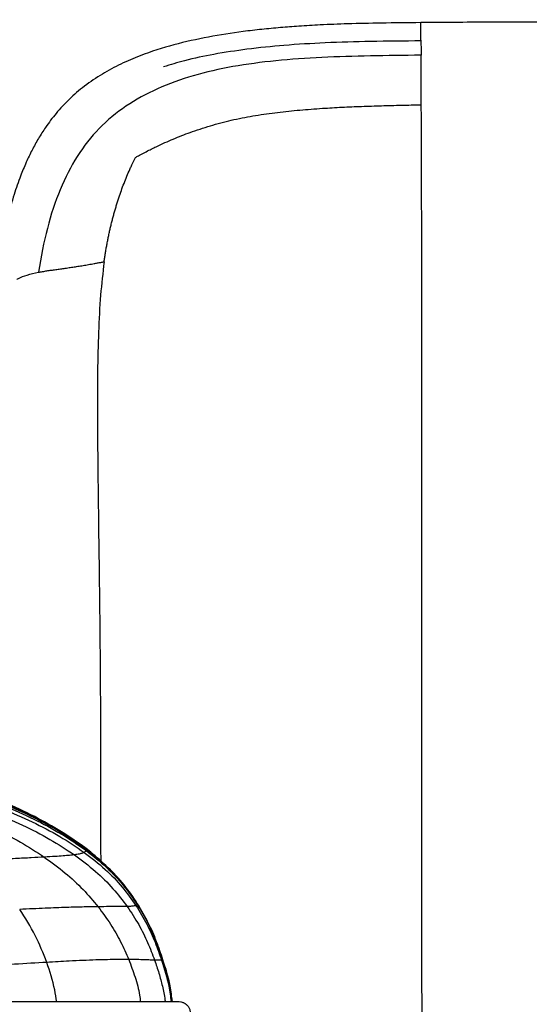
# Paper-space layout '_Front' of a CAD drawing. Header units: millimetres. Extents: x -908 to 908, y 0 to 686.
# Tile 7 of 19: x -729 to -615, y 466 to 686. Entities that reach past the tile are written whole.
import ezdxf

# ---------------------------------------------------------------- set-up
doc = ezdxf.new("R2010")
doc.units = ezdxf.units.MM

psp = doc.layouts.new('_Front')

# ---------------------------------------------------------------- linework, layer by layer
at = {"color": 7, "linetype": 'Continuous', "lineweight": 25}
for p, q in [((-732.34, 510.83), (-725.65, 507.67)), ((-725.32, 507.49), (-725.9, 507.8)), ((-714, 500.45), (-718.46, 503.56)), ((-714, 500.45), (-715.15, 501.31)), ((-714.03, 500.34), (-714.07, 500.09)), ((-714.01, 500.42), (-714.03, 500.34)), ((-714, 500.45), (-714.01, 500.42)), ((-712.95, 499.63), (-714, 500.45)), ((-714, 500.45), (-714, 500.45)), ((-714, 500.45), (-714, 500.45)), ((-714, 500.45), (-714, 500.45)), ((-714, 500.45), (-714, 500.45)), ((-714, 500.45), (-714, 500.45)), ((-702.58, 487.98), (-702.87, 487.72)), ((-702.57, 488.09), (-702.58, 487.98)), ((-702.57, 488.11), (-702.57, 488.11)), ((-702.57, 488.11), (-702.57, 488.12)), ((-702.57, 488.12), (-702.57, 488.12)), ((-702.57, 488.12), (-702.57, 488.12)), ((-702.57, 488.12), (-702.57, 488.12)), ((-702.57, 488.12), (-702.57, 488.12)), ((-702.57, 488.11), (-702.57, 488.11)), ((-702.57, 488.11), (-702.57, 488.09)), ((-702.57, 488.11), (-702.57, 488.11)), ((-702.57, 488.11), (-700.6, 484.61)), ((-702.57, 488.11), (-702.57, 488.11)), ((-702.57, 488.11), (-702.57, 488.11)), ((-699.33, 482.02), (-699.55, 482.53)), ((-699, 481.17), (-698.69, 480.45)), ((-698.57, 480.24), (-698.97, 481.18)), ((-696.94, 475.69), (-696.94, 475.69)), ((-696.94, 475.69), (-696.94, 475.69)), ((-696.94, 475.69), (-696.94, 475.69)), ((-694.81, 466.21), (-695.23, 469.26)), ((-694.79, 466.73), (-695.21, 469.1)), ((-694.72, 466.18), (-694.86, 467.23)), ((-694.72, 466.18), (-694.86, 467.22)), ((-694.72, 466.18), (-694.86, 467.2)), ((-694.79, 466.73), (-694.83, 466.94)), ((-694.79, 466.73), (-694.83, 466.94))]:
    psp.add_line(p, q, dxfattribs=at)
at = {"color": 7, "linetype": 'Continuous', "lineweight": 25, "flags": 128}
for points in [[(-639.2, 681.09), (-639.2, 681.63), (-639.21, 682.59), (-639.22, 683.55), (-639.23, 684.36), (-639.24, 684.9), (-639.24, 685.09), (-639.24, 685.09)], [(-714, 500.45), (-714, 500.45), (-714, 500.45), (-714, 500.45), (-714, 500.45)], [(-714, 500.45), (-714, 500.45), (-714, 500.45), (-714, 500.45)]]:
    psp.add_lwpolyline(points, dxfattribs=at)
at = {"color": 7, "linetype": 'Continuous', "lineweight": 25}
for points, knots in [([(-639.24, 685.09), (-642.19, 685.06), (-647.64, 685.01), (-655.14, 684.85), (-661.27, 684.61), (-666.27, 684.32), (-670.6, 683.99), (-674.75, 683.6), (-680.14, 682.97), (-686.72, 681.95), (-694.45, 680.24), (-700.97, 678.16), (-706.28, 675.88), (-710.45, 673.64), (-714.35, 671.01), (-717.81, 668.05), (-720.7, 664.93), (-722.93, 661.97), (-724.68, 659.19), (-726.12, 656.59), (-727.46, 653.79), (-728.81, 650.5), (-730.24, 646.39), (-731.67, 641.21), (-733.02, 634.92), (-733.66, 630.33), (-734.01, 627.86)], [0, 0, 0, 0, 0.069226, 0.127931, 0.176014, 0.213388, 0.245429, 0.278015, 0.311148, 0.372787, 0.434504, 0.497088, 0.533504, 0.570796, 0.60883, 0.645102, 0.678891, 0.710405, 0.733925, 0.757831, 0.782072, 0.808816, 0.843845, 0.887356, 0.939382, 1, 1, 1, 1]), ([(-2, 685.71), (-6.05, 685.71), (-13.85, 685.71), (-25.09, 685.71), (-35.41, 685.71), (-44.8, 685.71), (-53.23, 685.71), (-60.7, 685.71), (-67.23, 685.71), (-73.05, 685.71), (-83.1, 685.71), (-97.85, 685.71), (-134.56, 685.71), (-207.22, 685.71), (-327.18, 685.69), (-429.36, 685.76), (-495.11, 685.67), (-512.61, 685.62), (-529.41, 685.56), (-542.17, 685.5), (-551.59, 685.46), (-558.48, 685.42), (-566.58, 685.38), (-575.9, 685.34), (-586.36, 685.3), (-597.95, 685.26), (-610.66, 685.23), (-624.56, 685.2), (-634.21, 685.13), (-639.24, 685.09)], [0, 0, 0, 0, 0.019082, 0.036717, 0.052904, 0.067644, 0.080936, 0.092583, 0.102833, 0.11169, 0.119968, 0.150123, 0.181157, 0.292805, 0.492175, 0.745916, 0.77383, 0.801713, 0.828296, 0.852908, 0.86183, 0.872628, 0.885338, 0.899958, 0.916488, 0.934584, 0.95453, 0.976336, 1, 1, 1, 1]), ([(-639.2, 681.01), (-642.95, 680.98), (-650.09, 680.92), (-660.29, 680.63), (-669.51, 680.08), (-677.81, 679.24), (-685.22, 678.1), (-691.46, 676.82), (-695.16, 675.69), (-696.72, 675.21)], [0, 0, 0, 0, 0.1936937, 0.3692736, 0.527983, 0.6711801, 0.8002245, 0.9156703, 1, 1, 1, 1]), ([(-639.2, 681.15), (-639.2, 681.14), (-639.2, 681.11), (-639.2, 681.03), (-639.2, 681.01)], [0, 0, 0, 0, 0.6642499, 1, 1, 1, 1]), ([(-639.2, 681.01), (-639.2, 680.99), (-639.2, 680.93), (-639.2, 680.78), (-639.2, 680.37), (-639.19, 679.53), (-639.19, 678.4), (-639.18, 677.81)], [0, 0, 0, 0, 0.044979, 0.158236, 0.274585, 0.62604, 1, 1, 1, 1]), ([(-639.18, 677.81), (-643.02, 677.77), (-646.79, 677.73), (-654.19, 677.58), (-657.8, 677.47), (-668.37, 676.96), (-675.04, 676.36), (-687.37, 674.16), (-693.03, 672.57), (-703.08, 668.06), (-707.47, 665.15), (-711.09, 661.42)], [0, 0, 0, 0, 0.125, 0.125, 0.25, 0.25, 0.5, 0.5, 0.75, 0.75, 1, 1, 1, 1]), ([(-639.13, 666.73), (-639.14, 669.62), (-639.15, 671.86), (-639.17, 675.43), (-639.18, 676.75), (-639.18, 677.81)], [0, 0, 0, 0, 0.5, 0.5, 1, 1, 1, 1]), ([(-702.99, 654.95), (-702.88, 655.01), (-702.66, 655.14), (-702.06, 655.47), (-701.18, 655.95), (-700.03, 656.54), (-698.9, 657.1), (-696.94, 658.04), (-694.08, 659.3), (-690.04, 660.85), (-685.68, 662.26), (-680.97, 663.47), (-676.15, 664.39), (-671.23, 665.07), (-666.25, 665.58), (-661.44, 665.94), (-656.84, 666.2), (-652.45, 666.39), (-648.03, 666.53), (-643.59, 666.64), (-640.62, 666.7), (-639.13, 666.73)], [0, 0, 0, 0, 0.005697, 0.01146, 0.031609, 0.051876, 0.070715, 0.089567, 0.151551, 0.21362, 0.286918, 0.360837, 0.435582, 0.511142, 0.587475, 0.664541, 0.730991, 0.797787, 0.864894, 0.932305, 1, 1, 1, 1]), ([(-638.97, 387.82), (-638.96, 390.81), (-638.96, 397.96), (-638.96, 405.76), (-638.96, 411.77), (-638.96, 415.05), (-638.96, 419.04), (-638.96, 423.25), (-638.96, 427.47), (-638.96, 431.69), (-638.96, 435.9), (-638.96, 443.06), (-638.97, 453.04), (-638.97, 466.56), (-638.98, 480.41), (-638.98, 494.42), (-638.99, 507.64), (-638.99, 520.23), (-638.99, 532.44), (-638.99, 544.64), (-638.99, 556.82), (-638.99, 569.1), (-638.99, 581.44), (-638.99, 594.04), (-639, 606.67), (-639.01, 618.99), (-639.03, 630.29), (-639.04, 640.21), (-639.06, 648.6), (-639.08, 655.75), (-639.11, 661.78), (-639.12, 665.14), (-639.13, 666.73)], [0, 0, 0, 0, 0.029689, 0.071061, 0.078022, 0.089926, 0.104005, 0.118153, 0.132347, 0.146566, 0.160786, 0.174986, 0.219222, 0.26232, 0.313366, 0.361749, 0.407621, 0.451188, 0.49346, 0.536011, 0.580421, 0.62344, 0.668259, 0.714383, 0.761247, 0.807603, 0.85184, 0.888867, 0.921904, 0.951123, 0.976986, 1, 1, 1, 1]), ([(-711.09, 661.42), (-714.71, 657.69), (-717.58, 653.12), (-722.03, 642.39), (-723.61, 636.22), (-724.65, 629.3)], [0, 0, 0, 0, 0.5, 0.5, 1, 1, 1, 1]), ([(-709.98, 631.65), (-709.93, 631.97), (-709.84, 632.6), (-709.7, 633.55), (-709.54, 634.49), (-709.37, 635.44), (-709.19, 636.37), (-709, 637.3), (-708.81, 638.23), (-708.6, 639.16), (-708.38, 640.08), (-708.15, 640.99), (-707.91, 641.9), (-707.66, 642.8), (-707.4, 643.7), (-707.13, 644.59), (-706.85, 645.48), (-706.3, 647.15), (-705.42, 649.57), (-704.42, 651.93), (-703.65, 653.6), (-703.29, 654.36), (-703.04, 654.84), (-702.99, 654.95)], [0, 0, 0, 0, 0.03938, 0.078666, 0.117859, 0.156955, 0.195955, 0.234857, 0.273661, 0.312365, 0.350969, 0.38947, 0.427867, 0.46616, 0.504349, 0.542431, 0.580401, 0.618258, 0.758124, 0.896669, 0.932893, 0.984522, 1, 1, 1, 1]), ([(-724.65, 629.29), (-724.5, 629.32), (-724.2, 629.38), (-723.73, 629.46), (-723.25, 629.54), (-722.77, 629.61), (-722.29, 629.69), (-721.79, 629.76), (-721.29, 629.83), (-720.78, 629.9), (-720.26, 629.98), (-719.73, 630.05), (-719.2, 630.13), (-718.66, 630.2), (-718.11, 630.28), (-717.55, 630.36), (-716.99, 630.45), (-716.41, 630.54), (-715.83, 630.63), (-715.25, 630.72), (-714.66, 630.81), (-714.06, 630.91), (-713.45, 631.02), (-712.84, 631.12), (-712.18, 631.24), (-711.48, 631.37), (-710.73, 631.51), (-710.23, 631.6), (-709.98, 631.65)], [0, 0, 0, 0, 0.038602, 0.077064, 0.115395, 0.153608, 0.191716, 0.229731, 0.267666, 0.305528, 0.343325, 0.38106, 0.418738, 0.456363, 0.49394, 0.531475, 0.568973, 0.606439, 0.643877, 0.681292, 0.718688, 0.756068, 0.793434, 0.830788, 0.868133, 0.912096, 0.956054, 1, 1, 1, 1]), ([(-709.98, 631.65), (-710.27, 629.17), (-710.88, 623.94), (-711.27, 615.74), (-711.48, 606.95), (-711.5, 597.84), (-711.44, 591.09), (-711.4, 586.44), (-711.37, 583.9), (-711.34, 581.02), (-711.3, 578.14), (-711.23, 572.03), (-711.11, 562.83), (-710.95, 550.1), (-710.84, 537.27), (-710.79, 524.23), (-710.77, 511.29), (-710.77, 502.46), (-710.75, 497.88), (-710.75, 497.69)], [0, 0, 0, 0, 0.055848, 0.117628, 0.183832, 0.252901, 0.322232, 0.335845, 0.357613, 0.379314, 0.400937, 0.422468, 0.517154, 0.608679, 0.709452, 0.805112, 0.899334, 0.996016, 1, 1, 1, 1]), ([(-729.48, 627.7), (-729.36, 627.77), (-728.71, 628.14), (-727.19, 628.73), (-725.53, 629.1), (-724.65, 629.3)], [0, 0, 0, 0, 0.0953127, 0.5193404, 1, 1, 1, 1]), ([(-732.35, 510.73), (-730.1, 509.71), (-725.7, 507.73), (-719.53, 504.33), (-715.81, 501.7), (-714.01, 500.42)], [0, 0, 0, 0, 0.351926, 0.686481, 1, 1, 1, 1]), ([(-732.34, 510.83), (-730.07, 509.83), (-726.93, 508.45), (-723.96, 506.74), (-723.14, 506.26)], [0, 0, 0, 0, 0.722891, 1, 1, 1, 1]), ([(-732.34, 510.82), (-730.09, 509.79), (-725.69, 507.79), (-719.52, 504.37), (-715.8, 501.73), (-714, 500.45)], [0, 0, 0, 0, 0.351944, 0.686516, 1, 1, 1, 1]), ([(-734.77, 508.63), (-732.57, 507.68), (-728.26, 505.83), (-722.17, 502.69), (-718.44, 500.25), (-716.63, 499.06)], [0, 0, 0, 0, 0.349797, 0.685023, 1, 1, 1, 1]), ([(-732.74, 509.39), (-730.5, 508.43), (-726.12, 506.55), (-719.95, 503.34), (-716.22, 500.83), (-714.41, 499.61)], [0, 0, 0, 0, 0.352101, 0.686726, 1, 1, 1, 1]), ([(-732.42, 510.06), (-730.17, 509.08), (-725.77, 507.17), (-719.6, 503.89), (-715.87, 501.33), (-714.07, 500.09)], [0, 0, 0, 0, 0.35205, 0.686529, 1, 1, 1, 1]), ([(-732.38, 510.5), (-730.13, 509.5), (-725.73, 507.54), (-719.56, 504.2), (-715.83, 501.6), (-714.03, 500.34)], [0, 0, 0, 0, 0.3519284, 0.686418, 1, 1, 1, 1]), ([(-740.73, 507.88), (-738.65, 506.95), (-734.55, 505.1), (-728.73, 502.04), (-725.11, 499.69), (-723.35, 498.55)], [0, 0, 0, 0, 0.3445124, 0.6804691, 1, 1, 1, 1]), ([(-714, 500.45), (-715.8, 501.74), (-719.5, 504.39), (-723.56, 506.56), (-725.65, 507.68)], [0, 0, 0, 0, 0.485807, 1, 1, 1, 1]), ([(-714.07, 500.09), (-714.07, 500.04), (-714.08, 499.96), (-714.16, 499.8), (-714.32, 499.68), (-714.41, 499.61)], [0, 0, 0, 0, 0.366854, 0.633231, 1, 1, 1, 1]), ([(-714.07, 500.09), (-712.48, 498.83), (-709.45, 496.43), (-705.6, 492.33), (-703.56, 489.39), (-702.58, 487.98)], [0, 0, 0, 0, 0.360665, 0.692246, 1, 1, 1, 1]), ([(-714.03, 500.34), (-712.45, 499.06), (-709.42, 496.62), (-705.58, 492.48), (-703.55, 489.52), (-702.57, 488.09)], [0, 0, 0, 0, 0.360599, 0.692198, 1, 1, 1, 1]), ([(-714.01, 500.42), (-712.43, 499.14), (-709.41, 496.68), (-705.58, 492.52), (-703.55, 489.54), (-702.57, 488.11)], [0, 0, 0, 0, 0.360746, 0.692356, 1, 1, 1, 1]), ([(-702.57, 488.11), (-703.72, 489.79), (-705.96, 493.03), (-709.88, 497.11), (-712.67, 499.38), (-714, 500.45)], [0, 0, 0, 0, 0.360831, 0.696882, 1, 1, 1, 1]), ([(-714, 500.45), (-712.43, 499.16), (-709.41, 496.69), (-705.57, 492.52), (-703.54, 489.55), (-702.57, 488.11)], [0, 0, 0, 0, 0.360825, 0.692429, 1, 1, 1, 1]), ([(-723.35, 498.55), (-724.28, 498.5), (-726.18, 498.4), (-729.82, 498.21), (-734.11, 498.02), (-737.35, 497.89), (-739.04, 497.82)], [0, 0, 0, 0, 0.231651, 0.470619, 0.724212, 1, 1, 1, 1]), ([(-716.63, 499.06), (-716.96, 499.02), (-717.62, 498.94), (-719.06, 498.82), (-720.86, 498.69), (-722.53, 498.6), (-723.35, 498.55)], [0, 0, 0, 0, 0.2669754, 0.5198419, 0.7625463, 1, 1, 1, 1]), ([(-723.35, 498.55), (-721.77, 497.4), (-718.74, 495.19), (-714.71, 491.47), (-712.43, 488.77), (-711.34, 487.46)], [0, 0, 0, 0, 0.360773, 0.692684, 1, 1, 1, 1]), ([(-714.41, 499.61), (-714.54, 499.55), (-714.79, 499.43), (-715.45, 499.25), (-716.24, 499.12), (-716.63, 499.06)], [0, 0, 0, 0, 0.352033, 0.687128, 1, 1, 1, 1]), ([(-716.63, 499.06), (-715.03, 497.87), (-711.97, 495.58), (-708.01, 491.68), (-705.85, 488.85), (-704.81, 487.5)], [0, 0, 0, 0, 0.362291, 0.693801, 1, 1, 1, 1]), ([(-714.41, 499.61), (-712.83, 498.39), (-709.79, 496.03), (-705.92, 492.01), (-703.86, 489.11), (-702.87, 487.72)], [0, 0, 0, 0, 0.361426, 0.692914, 1, 1, 1, 1]), ([(-711.34, 487.46), (-712.33, 487.45), (-714.34, 487.42), (-718.35, 487.3), (-723.18, 487.11), (-726.91, 486.95), (-728.84, 486.87)], [0, 0, 0, 0, 0.233524, 0.4734, 0.726304, 1, 1, 1, 1]), ([(-722.79, 475.03), (-723.6, 477.08), (-725.29, 481.35), (-727.63, 484.98), (-728.84, 486.87)], [0, 0, 0, 0, 0.479045, 1, 1, 1, 1]), ([(-704.81, 487.5), (-705.11, 487.49), (-705.69, 487.47), (-707.02, 487.48), (-708.77, 487.48), (-710.49, 487.47), (-711.34, 487.46)], [0, 0, 0, 0, 0.260689, 0.512597, 0.757961, 1, 1, 1, 1]), ([(-711.34, 487.46), (-710.38, 486.18), (-708.54, 483.7), (-706.27, 479.72), (-705.08, 476.99), (-704.5, 475.67)], [0, 0, 0, 0, 0.355279, 0.68782, 1, 1, 1, 1]), ([(-702.87, 487.72), (-702.98, 487.69), (-703.2, 487.63), (-703.79, 487.55), (-704.48, 487.51), (-704.81, 487.5)], [0, 0, 0, 0, 0.345721, 0.680612, 1, 1, 1, 1]), ([(-704.81, 487.5), (-703.93, 486.17), (-702.23, 483.59), (-700.24, 479.55), (-699.21, 476.83), (-698.71, 475.51)], [0, 0, 0, 0, 0.355417, 0.68803, 1, 1, 1, 1]), ([(-702.87, 487.72), (-702.04, 486.36), (-700.43, 483.72), (-698.58, 479.61), (-697.63, 476.87), (-697.17, 475.54)], [0, 0, 0, 0, 0.3549494, 0.6877138, 1, 1, 1, 1]), ([(-702.58, 487.98), (-701.76, 486.59), (-700.16, 483.91), (-698.34, 479.75), (-697.4, 476.98), (-696.95, 475.64)], [0, 0, 0, 0, 0.354796, 0.687666, 1, 1, 1, 1]), ([(-698.57, 480.24), (-699.12, 481.55), (-700.24, 484.2), (-701.78, 486.8), (-702.57, 488.11)], [0, 0, 0, 0, 0.493042, 1, 1, 1, 1]), ([(-702.57, 488.11), (-701.72, 486.73), (-700.63, 484.93), (-699.8, 483), (-699.61, 482.56)], [0, 0, 0, 0, 0.771413, 1, 1, 1, 1]), ([(-702.57, 488.09), (-701.75, 486.7), (-700.15, 484), (-698.34, 479.81), (-697.4, 477.03), (-696.94, 475.68)], [0, 0, 0, 0, 0.354839, 0.687733, 1, 1, 1, 1]), ([(-700.6, 484.61), (-700.46, 484.36), (-699.58, 482.8), (-698.52, 480.25), (-697.72, 477.92), (-697.42, 477.03)], [0, 0, 0, 0, 0.101279, 0.654103, 1, 1, 1, 1]), ([(-699.61, 482.56), (-699.18, 481.62), (-698.15, 479.38), (-697.39, 477.04), (-696.94, 475.69)], [0, 0, 0, 0, 0.421704, 1, 1, 1, 1]), ([(-698.61, 480.29), (-698.52, 480.1), (-698.4, 479.84), (-698.31, 479.58), (-698.29, 479.51)], [0, 0, 0, 0, 0.734825, 1, 1, 1, 1]), ([(-704.5, 475.67), (-704.51, 475.67), (-704.55, 475.67), (-704.73, 475.67), (-705.49, 475.68), (-706.94, 475.67), (-709.21, 475.63), (-711.8, 475.56), (-714.67, 475.45), (-717.52, 475.32), (-720.24, 475.17), (-721.94, 475.08), (-722.79, 475.03)], [0, 0, 0, 0, 0.002291, 0.011454, 0.048108, 0.194885, 0.341685, 0.488491, 0.635289, 0.782065, 0.890818, 1, 1, 1, 1]), ([(-698.71, 475.51), (-698.95, 475.52), (-699.42, 475.54), (-700.53, 475.58), (-702.07, 475.64), (-703.69, 475.66), (-704.5, 475.67)], [0, 0, 0, 0, 0.256576, 0.507829, 0.75489, 1, 1, 1, 1]), ([(-704.5, 475.67), (-704, 474.37), (-703.03, 471.78), (-702.13, 468.58), (-701.92, 466.68), (-701.86, 466.18)], [0, 0, 0, 0, 0.427745, 0.850017, 1, 1, 1, 1]), ([(-697.17, 475.54), (-697.3, 475.53), (-697.55, 475.5), (-698.33, 475.51), (-698.71, 475.51)], [0, 0, 0, 0, 0.509807, 1, 1, 1, 1]), ([(-698.71, 475.51), (-698.38, 474.55), (-697.72, 472.63), (-696.96, 469.68), (-696.49, 467.52), (-696.36, 466.35), (-696.34, 466.18)], [0, 0, 0, 0, 0.317301, 0.63299, 0.948513, 1, 1, 1, 1]), ([(-696.95, 475.64), (-696.95, 475.63), (-696.95, 475.62), (-696.96, 475.6), (-696.99, 475.58), (-697.06, 475.56), (-697.13, 475.55), (-697.17, 475.54)], [0, 0, 0, 0, 0.249987, 0.374981, 0.624968, 0.81248, 1, 1, 1, 1]), ([(-697.17, 475.54), (-696.55, 473.61), (-695.57, 470.54), (-695.17, 467.35), (-695.02, 466.18)], [0, 0, 0, 0, 0.632145, 1, 1, 1, 1]), ([(-696.94, 475.68), (-696.94, 475.68), (-696.94, 475.67), (-696.94, 475.67), (-696.94, 475.66), (-696.94, 475.66), (-696.95, 475.65), (-696.95, 475.64), (-696.95, 475.64)], [0, 0, 0, 0, 0.251629, 0.377444, 0.503259, 0.629073, 0.754888, 1, 1, 1, 1]), ([(-696.95, 475.64), (-696.33, 473.68), (-695.37, 470.58), (-694.97, 467.37), (-694.82, 466.18)], [0, 0, 0, 0, 0.631019, 1, 1, 1, 1]), ([(-696.94, 475.69), (-696.94, 475.69), (-696.94, 475.69), (-696.94, 475.68), (-696.94, 475.68), (-696.94, 475.68), (-696.94, 475.68), (-696.94, 475.68)], [0, 0, 0, 0, 0.327135, 0.529305, 0.762779, 0.907095, 1, 1, 1, 1]), ([(-696.94, 475.69), (-696.3, 473.73), (-695.6, 471.59), (-695.28, 469.38), (-695.26, 469.19)], [0, 0, 0, 0, 0.916446, 1, 1, 1, 1]), ([(-696.94, 475.68), (-696.33, 473.72), (-695.36, 470.61), (-694.96, 467.37), (-694.82, 466.18)], [0, 0, 0, 0, 0.630577, 1, 1, 1, 1]), ([(-722.79, 475.03), (-725.17, 474.89), (-730.13, 474.59), (-738.32, 474.1), (-747.24, 473.6), (-753.49, 473.31), (-756.72, 473.15)], [0, 0, 0, 0, 0.2224362, 0.4637129, 0.7235045, 1, 1, 1, 1]), ([(-720.56, 466.18), (-720.7, 467.08), (-721.19, 470.18), (-722.13, 473.02), (-722.79, 475.03)], [0, 0, 0, 0, 0.290629, 1, 1, 1, 1]), ([(-690.74, 463.02), (-690.69, 463.26), (-690.61, 463.66), (-690.75, 464.41), (-691.05, 464.98), (-691.27, 465.27), (-691.51, 465.52), (-691.72, 465.69), (-691.88, 465.8), (-692.04, 465.89), (-692.28, 466), (-692.54, 466.07), (-693.01, 466.16), (-693.6, 466.18), (-694.15, 466.18), (-694.67, 466.18), (-695.35, 466.18), (-696.28, 466.18), (-697.57, 466.18), (-699.24, 466.18), (-701.48, 466.18), (-704.29, 466.18), (-707.56, 466.18), (-711.24, 466.18), (-715.26, 466.18), (-720.03, 466.18), (-725.6, 466.18), (-731.94, 466.18), (-740.21, 466.18), (-750.42, 466.18), (-762.44, 466.18), (-774.45, 466.18), (-786.45, 466.18), (-801.12, 466.18), (-818.46, 466.18), (-834.46, 466.18), (-846.47, 466.18), (-854.48, 466.18), (-862.42, 466.18), (-870.18, 466.18), (-876.69, 466.18), (-881.95, 466.18), (-886.09, 466.18), (-889.92, 466.18), (-893.37, 466.18), (-896.37, 466.18), (-898.86, 466.18), (-900.77, 466.18), (-902.32, 466.18), (-903.43, 466.18), (-904.2, 466.18), (-904.78, 466.18), (-905.23, 466.18), (-905.54, 466.18), (-905.88, 466.17), (-906.41, 466.11), (-907.18, 465.81), (-907.61, 465.34), (-907.81, 465.12)], [0, 0, 0, 0, 0.008973, 0.014967, 0.016771, 0.018156, 0.019051, 0.019881, 0.020559, 0.021401, 0.023146, 0.02768, 0.037005, 0.055326, 0.073219, 0.094042, 0.114181, 0.13336, 0.148836, 0.164179, 0.179569, 0.195001, 0.210458, 0.225937, 0.241385, 0.256725, 0.276938, 0.297076, 0.317263, 0.353741, 0.390114, 0.426294, 0.462426, 0.498531, 0.558725, 0.619018, 0.643266, 0.667596, 0.691884, 0.716057, 0.740267, 0.755552, 0.77098, 0.786476, 0.801962, 0.817399, 0.832761, 0.848223, 0.863895, 0.885197, 0.907123, 0.930541, 0.942904, 0.955766, 0.968507, 0.985411, 0.992965, 1, 1, 1, 1])]:
    psp.add_open_spline(points, degree=3, knots=knots, dxfattribs=at)

doc.saveas('drawing.dxf')
